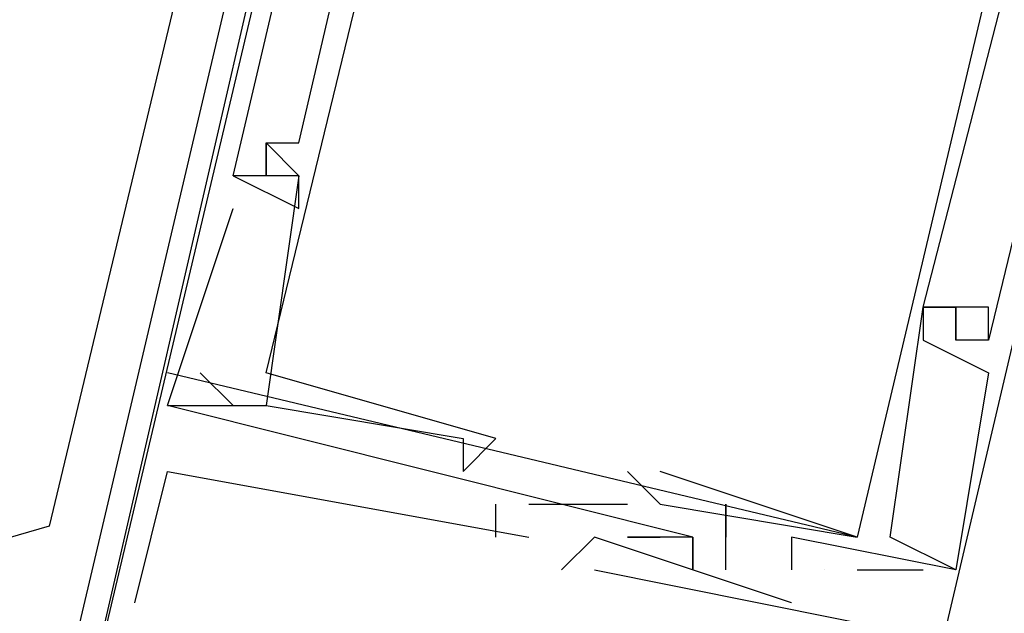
# Model space of a CAD drawing. Header units: feet. Extents: x -79 to 198, y -22 to 181.
# Tile 55 of 92: x 108.02 to 108.42, y 95.253 to 95.494. Entities that reach past the tile are written whole.
import ezdxf

# ---------------------------------------------------------------- set-up
doc = ezdxf.new("R2010")
doc.units = ezdxf.units.FT
for name, color, linetype in [('A-AREA-UNIDAD', 30, 'CONTINUOUS'), ('A-LINEA', 7, 'CONTINUOUS'), ('A-MURO-CONCRETO', 8, 'CONTINUOUS')]:
    doc.layers.add(name, color=color, linetype=linetype)

msp = doc.modelspace()

# ---------------------------------------------------------------- linework, layer by layer
at = {"layer": 'A-AREA-UNIDAD'}
msp.add_lwpolyline([(112.128, 111.1644), (109.84, 101.5644), (109.36, 101.5644), (109.44, 101.1733), (108.032, 95.2889), (107.6, 95.1644), (105.12, 95.8933), (106.56, 101.9378), (104.512, 101.5644), (104.4, 101.2978), (103.712, 101.2089), (101.312, 100.3733), (101.28, 100.2133), (100.448, 100.1778), (99.872, 97.8133), (101.6, 97.3333), (101.6, 96.2489), (100.928, 93.4578), (103.648, 92.7644), (104.8, 92.8178), (106.64, 92.3733), (107.2, 92.0533), (107.2, 91.0933), (101.84, 68.5689)], dxfattribs=at)
at = {"layer": 'A-LINEA'}
for p, q in [((108.12, 95.4444), (108.12, 95.4444)), ((108.12, 95.4444), (108.12, 95.4444)), ((108.12, 95.4444), (108.12, 95.4444)), ((108.12, 95.4444), (108.12, 95.4444)), ((108.12, 95.4444), (108.12, 95.4444)), ((108.12, 95.4444), (108.12, 95.4444)), ((108.12, 95.4444), (108.12, 95.4444)), ((108.12, 95.4444), (108.12, 95.4444)), ((108.12, 95.4444), (108.12, 95.4444)), ((108.12, 95.4444), (108.12, 95.4444)), ((108.12, 95.4444), (108.12, 95.4444)), ((108.12, 95.4444), (108.12, 95.4444)), ((108.1333, 95.4444), (108.1333, 95.4444)), ((108.1333, 95.4444), (108.1333, 95.4444)), ((108.1333, 95.4444), (108.1333, 95.4444)), ((108.1333, 95.4444), (108.1333, 95.4444)), ((108.1333, 95.4444), (108.1333, 95.4444)), ((108.1333, 95.4444), (108.1333, 95.4444)), ((108.1067, 95.4311), (108.1067, 95.4311)), ((108.1067, 95.4311), (108.1067, 95.4311)), ((108.1067, 95.4311), (108.1067, 95.4311)), ((108.1067, 95.4311), (108.1067, 95.4311)), ((108.1067, 95.4311), (108.1067, 95.4311)), ((108.1067, 95.4311), (108.1067, 95.4311)), ((108.1067, 95.4311), (108.1067, 95.4311)), ((108.1067, 95.4311), (108.1067, 95.4311)), ((108.1067, 95.4311), (108.1067, 95.4311)), ((108.1067, 95.4311), (108.1067, 95.4311)), ((108.1067, 95.4311), (108.1067, 95.4311)), ((108.1067, 95.4311), (108.1067, 95.4311)), ((108.12, 95.4311), (108.12, 95.4311)), ((108.12, 95.4311), (108.12, 95.4311)), ((108.12, 95.4311), (108.12, 95.4311)), ((108.12, 95.4311), (108.12, 95.4311)), ((108.12, 95.4311), (108.12, 95.4311)), ((108.12, 95.4311), (108.12, 95.4311)), ((108.12, 95.4311), (108.12, 95.4311)), ((108.12, 95.4311), (108.12, 95.4311)), ((108.12, 95.4311), (108.12, 95.4311)), ((108.12, 95.4311), (108.12, 95.4311)), ((108.12, 95.4311), (108.12, 95.4311)), ((108.12, 95.4311), (108.12, 95.4311)), ((108.12, 95.4311), (108.12, 95.4311)), ((108.12, 95.4311), (108.12, 95.4311)), ((108.12, 95.4311), (108.12, 95.4311)), ((108.12, 95.4311), (108.12, 95.4311)), ((108.12, 95.4311), (108.12, 95.4311)), ((108.12, 95.4311), (108.12, 95.4311)), ((108.1333, 95.4311), (108.1333, 95.4311)), ((108.1333, 95.4311), (108.1333, 95.4311)), ((108.1333, 95.4311), (108.1333, 95.4311)), ((108.1333, 95.4311), (108.1333, 95.4311)), ((108.1333, 95.4311), (108.1333, 95.4311)), ((108.1333, 95.4311), (108.1333, 95.4311)), ((108.1333, 95.4311), (108.1333, 95.4311)), ((108.1333, 95.4311), (108.1333, 95.4311)), ((108.1333, 95.4311), (108.1333, 95.4311)), ((108.1333, 95.4311), (108.1333, 95.4311)), ((108.1333, 95.4311), (108.1333, 95.4311)), ((108.1333, 95.4311), (108.1333, 95.4311)), ((108.1067, 95.4178), (108.1067, 95.4178)), ((108.1067, 95.4178), (108.1067, 95.4178)), ((108.1067, 95.4178), (108.1067, 95.4178)), ((108.1067, 95.4178), (108.1067, 95.4178)), ((108.1067, 95.4178), (108.1067, 95.4178)), ((108.1067, 95.4178), (108.1067, 95.4178)), ((108.1333, 95.4178), (108.1333, 95.4178)), ((108.1333, 95.4178), (108.1333, 95.4178)), ((108.1333, 95.4178), (108.1333, 95.4178)), ((108.1333, 95.4178), (108.1333, 95.4178)), ((108.1333, 95.4178), (108.1333, 95.4178)), ((108.1333, 95.4178), (108.1333, 95.4178)), ((108.3867, 95.3778), (108.3867, 95.3778)), ((108.3867, 95.3778), (108.3867, 95.3778)), ((108.3867, 95.3778), (108.3867, 95.3778)), ((108.3867, 95.3778), (108.3867, 95.3778)), ((108.3867, 95.3778), (108.3867, 95.3778)), ((108.3867, 95.3778), (108.3867, 95.3778)), ((108.3867, 95.3778), (108.3867, 95.3778)), ((108.3867, 95.3778), (108.3867, 95.3778)), ((108.3867, 95.3778), (108.3867, 95.3778)), ((108.3867, 95.3778), (108.3867, 95.3778)), ((108.3867, 95.3778), (108.3867, 95.3778)), ((108.3867, 95.3778), (108.3867, 95.3778)), ((108.3867, 95.3778), (108.3867, 95.3778)), ((108.3867, 95.3778), (108.3867, 95.3778)), ((108.3867, 95.3778), (108.3867, 95.3778)), ((108.3867, 95.3778), (108.3867, 95.3778)), ((108.3867, 95.3778), (108.3867, 95.3778)), ((108.3867, 95.3778), (108.3867, 95.3778)), ((108.4, 95.3778), (108.4, 95.3778)), ((108.4, 95.3778), (108.4, 95.3778)), ((108.4, 95.3778), (108.4, 95.3778)), ((108.4, 95.3778), (108.4, 95.3778)), ((108.4, 95.3778), (108.4, 95.3778)), ((108.4, 95.3778), (108.4, 95.3778)), ((108.4, 95.3778), (108.4, 95.3778)), ((108.4, 95.3778), (108.4, 95.3778)), ((108.4, 95.3778), (108.4, 95.3778)), ((108.4, 95.3778), (108.4, 95.3778)), ((108.4, 95.3778), (108.4, 95.3778)), ((108.4, 95.3778), (108.4, 95.3778)), ((108.4133, 95.3778), (108.4133, 95.3778)), ((108.4133, 95.3778), (108.4133, 95.3778)), ((108.4133, 95.3778), (108.4133, 95.3778)), ((108.4133, 95.3778), (108.4133, 95.3778)), ((108.4133, 95.3778), (108.4133, 95.3778)), ((108.4133, 95.3778), (108.4133, 95.3778)), ((108.3867, 95.3644), (108.3867, 95.3644)), ((108.3867, 95.3644), (108.3867, 95.3644)), ((108.3867, 95.3644), (108.3867, 95.3644)), ((108.3867, 95.3644), (108.3867, 95.3644)), ((108.3867, 95.3644), (108.3867, 95.3644)), ((108.3867, 95.3644), (108.3867, 95.3644)), ((108.4, 95.3644), (108.4, 95.3644)), ((108.4, 95.3644), (108.4, 95.3644)), ((108.4, 95.3644), (108.4, 95.3644)), ((108.4, 95.3644), (108.4, 95.3644)), ((108.4, 95.3644), (108.4, 95.3644)), ((108.4, 95.3644), (108.4, 95.3644)), ((108.4, 95.3644), (108.4, 95.3644)), ((108.4, 95.3644), (108.4, 95.3644)), ((108.4, 95.3644), (108.4, 95.3644)), ((108.4, 95.3644), (108.4, 95.3644)), ((108.4, 95.3644), (108.4, 95.3644)), ((108.4, 95.3644), (108.4, 95.3644)), ((108.4133, 95.3644), (108.4133, 95.3644)), ((108.4133, 95.3644), (108.4133, 95.3644)), ((108.4133, 95.3644), (108.4133, 95.3644)), ((108.4133, 95.3644), (108.4133, 95.3644)), ((108.4133, 95.3644), (108.4133, 95.3644)), ((108.4133, 95.3644), (108.4133, 95.3644)), ((108.4133, 95.3644), (108.4133, 95.3644)), ((108.4133, 95.3644), (108.4133, 95.3644)), ((108.4133, 95.3644), (108.4133, 95.3644)), ((108.4133, 95.3644), (108.4133, 95.3644)), ((108.4133, 95.3644), (108.4133, 95.3644)), ((108.4133, 95.3644), (108.4133, 95.3644)), ((108.36, 95.2844), (108.08, 95.3511)), ((108.36, 95.2844), (108.08, 95.3511)), ((108.36, 95.2844), (108.08, 95.3511)), ((108.36, 95.2844), (108.08, 95.3511)), ((108.36, 95.2844), (108.08, 95.3511)), ((108.36, 95.2844), (108.08, 95.3511)), ((108.0933, 95.3511), (108.1067, 95.3378)), ((108.0933, 95.3511), (108.0933, 95.3511)), ((108.0933, 95.3511), (108.1067, 95.3378)), ((108.0933, 95.3511), (108.0933, 95.3511)), ((108.0933, 95.3511), (108.1067, 95.3378)), ((108.0933, 95.3511), (108.0933, 95.3511)), ((108.0933, 95.3511), (108.1067, 95.3378)), ((108.0933, 95.3511), (108.0933, 95.3511)), ((108.0933, 95.3511), (108.1067, 95.3378)), ((108.0933, 95.3511), (108.0933, 95.3511)), ((108.0933, 95.3511), (108.1067, 95.3378)), ((108.0933, 95.3511), (108.0933, 95.3511)), ((108.12, 95.3511), (108.12, 95.3511)), ((108.12, 95.3511), (108.12, 95.3511)), ((108.12, 95.3511), (108.12, 95.3511)), ((108.12, 95.3511), (108.12, 95.3511)), ((108.12, 95.3511), (108.12, 95.3511)), ((108.12, 95.3511), (108.12, 95.3511)), ((108.4133, 95.3511), (108.4133, 95.3511)), ((108.4133, 95.3511), (108.4133, 95.3511)), ((108.4133, 95.3511), (108.4133, 95.3511)), ((108.4133, 95.3511), (108.4133, 95.3511)), ((108.4133, 95.3511), (108.4133, 95.3511)), ((108.4133, 95.3511), (108.4133, 95.3511)), ((108.08, 95.3378), (108.08, 95.3378)), ((108.08, 95.3378), (108.08, 95.3378)), ((108.08, 95.3378), (108.08, 95.3378)), ((108.08, 95.3378), (108.08, 95.3378)), ((108.08, 95.3378), (108.08, 95.3378)), ((108.08, 95.3378), (108.08, 95.3378)), ((108.08, 95.3378), (108.08, 95.3378)), ((108.08, 95.3378), (108.08, 95.3378)), ((108.08, 95.3378), (108.08, 95.3378)), ((108.08, 95.3378), (108.08, 95.3378)), ((108.08, 95.3378), (108.08, 95.3378)), ((108.08, 95.3378), (108.08, 95.3378)), ((108.0933, 95.3378), (108.0933, 95.3378)), ((108.0933, 95.3378), (108.0933, 95.3378)), ((108.0933, 95.3378), (108.0933, 95.3378)), ((108.0933, 95.3378), (108.0933, 95.3378)), ((108.0933, 95.3378), (108.0933, 95.3378)), ((108.0933, 95.3378), (108.0933, 95.3378)), ((108.1067, 95.3378), (108.1067, 95.3378)), ((108.1067, 95.3378), (108.1067, 95.3378)), ((108.1067, 95.3378), (108.1067, 95.3378)), ((108.1067, 95.3378), (108.1067, 95.3378)), ((108.1067, 95.3378), (108.1067, 95.3378)), ((108.1067, 95.3378), (108.1067, 95.3378)), ((108.12, 95.3378), (108.12, 95.3378)), ((108.12, 95.3378), (108.12, 95.3378)), ((108.12, 95.3378), (108.12, 95.3378)), ((108.12, 95.3378), (108.12, 95.3378)), ((108.12, 95.3378), (108.12, 95.3378)), ((108.12, 95.3378), (108.12, 95.3378)), ((108.12, 95.3378), (108.12, 95.3378)), ((108.12, 95.3378), (108.12, 95.3378)), ((108.12, 95.3378), (108.12, 95.3378)), ((108.12, 95.3378), (108.12, 95.3378)), ((108.12, 95.3378), (108.12, 95.3378)), ((108.12, 95.3378), (108.12, 95.3378)), ((108.2, 95.3244), (108.2, 95.3244)), ((108.2, 95.3244), (108.2, 95.3244)), ((108.2, 95.3244), (108.2, 95.3244)), ((108.2, 95.3244), (108.2, 95.3244)), ((108.2, 95.3244), (108.2, 95.3244)), ((108.2, 95.3244), (108.2, 95.3244)), ((108.2133, 95.3244), (108.2133, 95.3244)), ((108.2133, 95.3244), (108.2133, 95.3244)), ((108.2133, 95.3244), (108.2133, 95.3244)), ((108.2133, 95.3244), (108.2133, 95.3244)), ((108.2133, 95.3244), (108.2133, 95.3244)), ((108.2133, 95.3244), (108.2133, 95.3244)), ((108.08, 95.3111), (108.08, 95.3111)), ((108.08, 95.3111), (108.08, 95.3111)), ((108.08, 95.3111), (108.08, 95.3111)), ((108.08, 95.3111), (108.08, 95.3111)), ((108.08, 95.3111), (108.08, 95.3111)), ((108.08, 95.3111), (108.08, 95.3111)), ((108.2, 95.3111), (108.2, 95.3111)), ((108.2, 95.3111), (108.2, 95.3111)), ((108.2, 95.3111), (108.2, 95.3111)), ((108.2, 95.3111), (108.2, 95.3111)), ((108.2, 95.3111), (108.2, 95.3111)), ((108.2, 95.3111), (108.2, 95.3111)), ((108.2667, 95.3111), (108.2667, 95.3111)), ((108.2667, 95.3111), (108.2667, 95.3111)), ((108.2667, 95.3111), (108.2667, 95.3111)), ((108.2667, 95.3111), (108.2667, 95.3111)), ((108.2667, 95.3111), (108.2667, 95.3111)), ((108.2667, 95.3111), (108.2667, 95.3111)), ((108.28, 95.3111), (108.28, 95.3111)), ((108.28, 95.3111), (108.28, 95.3111)), ((108.28, 95.3111), (108.28, 95.3111)), ((108.28, 95.3111), (108.28, 95.3111)), ((108.28, 95.3111), (108.28, 95.3111)), ((108.28, 95.3111), (108.28, 95.3111)), ((108.2133, 95.2844), (108.2133, 95.2978)), ((108.2133, 95.2978), (108.2133, 95.2978)), ((108.2133, 95.2844), (108.2133, 95.2978)), ((108.2133, 95.2978), (108.2133, 95.2978)), ((108.2133, 95.2844), (108.2133, 95.2978)), ((108.2133, 95.2978), (108.2133, 95.2978)), ((108.2133, 95.2844), (108.2133, 95.2978)), ((108.2133, 95.2978), (108.2133, 95.2978)), ((108.2133, 95.2844), (108.2133, 95.2978)), ((108.2133, 95.2978), (108.2133, 95.2978)), ((108.2133, 95.2844), (108.2133, 95.2978)), ((108.2133, 95.2978), (108.2133, 95.2978)), ((108.2267, 95.2978), (108.2667, 95.2978)), ((108.2267, 95.2978), (108.2267, 95.2978)), ((108.2267, 95.2978), (108.2667, 95.2978)), ((108.2267, 95.2978), (108.2267, 95.2978)), ((108.2267, 95.2978), (108.2667, 95.2978)), ((108.2267, 95.2978), (108.2267, 95.2978)), ((108.2267, 95.2978), (108.2667, 95.2978)), ((108.2267, 95.2978), (108.2267, 95.2978)), ((108.2267, 95.2978), (108.2667, 95.2978)), ((108.2267, 95.2978), (108.2267, 95.2978)), ((108.2267, 95.2978), (108.2667, 95.2978)), ((108.2267, 95.2978), (108.2267, 95.2978)), ((108.2667, 95.2978), (108.2667, 95.2978)), ((108.2667, 95.2978), (108.2667, 95.2978)), ((108.2667, 95.2978), (108.2667, 95.2978)), ((108.2667, 95.2978), (108.2667, 95.2978)), ((108.2667, 95.2978), (108.2667, 95.2978)), ((108.2667, 95.2978), (108.2667, 95.2978)), ((108.28, 95.2978), (108.28, 95.2978)), ((108.28, 95.2978), (108.28, 95.2978)), ((108.28, 95.2978), (108.28, 95.2978)), ((108.28, 95.2978), (108.28, 95.2978)), ((108.28, 95.2978), (108.28, 95.2978)), ((108.28, 95.2978), (108.28, 95.2978)), ((108.3067, 95.2978), (108.3067, 95.2978)), ((108.3067, 95.2978), (108.3067, 95.2978)), ((108.3067, 95.2978), (108.3067, 95.2978)), ((108.3067, 95.2978), (108.3067, 95.2978)), ((108.3067, 95.2978), (108.3067, 95.2978)), ((108.3067, 95.2978), (108.3067, 95.2978)), ((108.2133, 95.2844), (108.2133, 95.2844)), ((108.2133, 95.2844), (108.2133, 95.2844)), ((108.2133, 95.2844), (108.2133, 95.2844)), ((108.2133, 95.2844), (108.2133, 95.2844)), ((108.2133, 95.2844), (108.2133, 95.2844)), ((108.2133, 95.2844), (108.2133, 95.2844)), ((108.2267, 95.2844), (108.2267, 95.2844)), ((108.2267, 95.2844), (108.2267, 95.2844)), ((108.2267, 95.2844), (108.2267, 95.2844)), ((108.2267, 95.2844), (108.2267, 95.2844)), ((108.2267, 95.2844), (108.2267, 95.2844)), ((108.2267, 95.2844), (108.2267, 95.2844)), ((108.2533, 95.2844), (108.2533, 95.2844)), ((108.2533, 95.2844), (108.2533, 95.2844)), ((108.2533, 95.2844), (108.2533, 95.2844)), ((108.2533, 95.2844), (108.2533, 95.2844)), ((108.2533, 95.2844), (108.2533, 95.2844)), ((108.2533, 95.2844), (108.2533, 95.2844)), ((108.2667, 95.2844), (108.2667, 95.2844)), ((108.2667, 95.2844), (108.2667, 95.2844)), ((108.2667, 95.2844), (108.2667, 95.2844)), ((108.2667, 95.2844), (108.2667, 95.2844)), ((108.2667, 95.2844), (108.2667, 95.2844)), ((108.2667, 95.2844), (108.2667, 95.2844)), ((108.2667, 95.2844), (108.2667, 95.2844)), ((108.2667, 95.2844), (108.2667, 95.2844)), ((108.2667, 95.2844), (108.2667, 95.2844)), ((108.2667, 95.2844), (108.2667, 95.2844)), ((108.2667, 95.2844), (108.2667, 95.2844)), ((108.2667, 95.2844), (108.2667, 95.2844)), ((108.28, 95.2844), (108.28, 95.2844)), ((108.28, 95.2844), (108.28, 95.2844)), ((108.28, 95.2844), (108.28, 95.2844)), ((108.28, 95.2844), (108.28, 95.2844)), ((108.28, 95.2844), (108.28, 95.2844)), ((108.28, 95.2844), (108.28, 95.2844)), ((108.2933, 95.2844), (108.2933, 95.2844)), ((108.2933, 95.2844), (108.2933, 95.2844)), ((108.2933, 95.2844), (108.2933, 95.2844)), ((108.2933, 95.2844), (108.2933, 95.2844)), ((108.2933, 95.2844), (108.2933, 95.2844)), ((108.2933, 95.2844), (108.2933, 95.2844)), ((108.2933, 95.2844), (108.2933, 95.2844)), ((108.2933, 95.2844), (108.2933, 95.2844)), ((108.2933, 95.2844), (108.2933, 95.2844)), ((108.2933, 95.2844), (108.2933, 95.2844)), ((108.2933, 95.2844), (108.2933, 95.2844)), ((108.2933, 95.2844), (108.2933, 95.2844)), ((108.2933, 95.2844), (108.2933, 95.2844)), ((108.2933, 95.2844), (108.2933, 95.2844)), ((108.2933, 95.2844), (108.2933, 95.2844)), ((108.2933, 95.2844), (108.2933, 95.2844)), ((108.2933, 95.2844), (108.2933, 95.2844)), ((108.2933, 95.2844), (108.2933, 95.2844)), ((108.2933, 95.2844), (108.2933, 95.2844)), ((108.2933, 95.2844), (108.2933, 95.2844)), ((108.2933, 95.2844), (108.2933, 95.2844)), ((108.2933, 95.2844), (108.2933, 95.2844)), ((108.2933, 95.2844), (108.2933, 95.2844)), ((108.2933, 95.2844), (108.2933, 95.2844)), ((108.3067, 95.2844), (108.3067, 95.2844)), ((108.3067, 95.2844), (108.3067, 95.2844)), ((108.3067, 95.2844), (108.3067, 95.2844)), ((108.3067, 95.2844), (108.3067, 95.2844)), ((108.3067, 95.2844), (108.3067, 95.2844)), ((108.3067, 95.2844), (108.3067, 95.2844)), ((108.3333, 95.2844), (108.3333, 95.2844)), ((108.3333, 95.2844), (108.3333, 95.2844)), ((108.3333, 95.2844), (108.3333, 95.2844)), ((108.3333, 95.2844), (108.3333, 95.2844)), ((108.3333, 95.2844), (108.3333, 95.2844)), ((108.3333, 95.2844), (108.3333, 95.2844)), ((108.36, 95.2844), (108.36, 95.2844)), ((108.36, 95.2844), (108.36, 95.2844)), ((108.36, 95.2844), (108.36, 95.2844)), ((108.36, 95.2844), (108.36, 95.2844)), ((108.36, 95.2844), (108.36, 95.2844)), ((108.36, 95.2844), (108.36, 95.2844)), ((108.36, 95.2844), (108.36, 95.2844)), ((108.36, 95.2844), (108.36, 95.2844)), ((108.36, 95.2844), (108.36, 95.2844)), ((108.36, 95.2844), (108.36, 95.2844)), ((108.36, 95.2844), (108.36, 95.2844)), ((108.36, 95.2844), (108.36, 95.2844)), ((108.3733, 95.2844), (108.3733, 95.2844)), ((108.3733, 95.2844), (108.3733, 95.2844)), ((108.3733, 95.2844), (108.3733, 95.2844)), ((108.3733, 95.2844), (108.3733, 95.2844)), ((108.3733, 95.2844), (108.3733, 95.2844)), ((108.3733, 95.2844), (108.3733, 95.2844)), ((108.24, 95.2711), (108.24, 95.2711)), ((108.24, 95.2711), (108.24, 95.2711)), ((108.24, 95.2711), (108.24, 95.2711)), ((108.24, 95.2711), (108.24, 95.2711)), ((108.24, 95.2711), (108.24, 95.2711)), ((108.24, 95.2711), (108.24, 95.2711)), ((108.2533, 95.2711), (108.2533, 95.2711)), ((108.2533, 95.2711), (108.2533, 95.2711)), ((108.2533, 95.2711), (108.2533, 95.2711)), ((108.2533, 95.2711), (108.2533, 95.2711)), ((108.2533, 95.2711), (108.2533, 95.2711)), ((108.2533, 95.2711), (108.2533, 95.2711)), ((108.2933, 95.2711), (108.2933, 95.2711)), ((108.2933, 95.2711), (108.2933, 95.2711)), ((108.2933, 95.2711), (108.2933, 95.2711)), ((108.2933, 95.2711), (108.2933, 95.2711)), ((108.2933, 95.2711), (108.2933, 95.2711)), ((108.2933, 95.2711), (108.2933, 95.2711)), ((108.2933, 95.2711), (108.2933, 95.2711)), ((108.2933, 95.2711), (108.2933, 95.2711)), ((108.2933, 95.2711), (108.2933, 95.2711)), ((108.2933, 95.2711), (108.2933, 95.2711)), ((108.2933, 95.2711), (108.2933, 95.2711)), ((108.2933, 95.2711), (108.2933, 95.2711)), ((108.2933, 95.2711), (108.2933, 95.2711)), ((108.2933, 95.2711), (108.2933, 95.2711)), ((108.2933, 95.2711), (108.2933, 95.2711)), ((108.2933, 95.2711), (108.2933, 95.2711)), ((108.2933, 95.2711), (108.2933, 95.2711)), ((108.2933, 95.2711), (108.2933, 95.2711)), ((108.3067, 95.2711), (108.3067, 95.2711)), ((108.3067, 95.2711), (108.3067, 95.2711)), ((108.3067, 95.2711), (108.3067, 95.2711)), ((108.3067, 95.2711), (108.3067, 95.2711)), ((108.3067, 95.2711), (108.3067, 95.2711)), ((108.3067, 95.2711), (108.3067, 95.2711)), ((108.3333, 95.2711), (108.3333, 95.2711)), ((108.3333, 95.2711), (108.3333, 95.2711)), ((108.3333, 95.2711), (108.3333, 95.2711)), ((108.3333, 95.2711), (108.3333, 95.2711)), ((108.3333, 95.2711), (108.3333, 95.2711)), ((108.3333, 95.2711), (108.3333, 95.2711)), ((108.3333, 95.2711), (108.3333, 95.2711)), ((108.3333, 95.2711), (108.3333, 95.2711)), ((108.3333, 95.2711), (108.3333, 95.2711)), ((108.3333, 95.2711), (108.3333, 95.2711)), ((108.3333, 95.2711), (108.3333, 95.2711)), ((108.3333, 95.2711), (108.3333, 95.2711)), ((108.3333, 95.2711), (108.3333, 95.2711)), ((108.3333, 95.2711), (108.3333, 95.2711)), ((108.3333, 95.2711), (108.3333, 95.2711)), ((108.3333, 95.2711), (108.3333, 95.2711)), ((108.3333, 95.2711), (108.3333, 95.2711)), ((108.3333, 95.2711), (108.3333, 95.2711)), ((108.3467, 95.2711), (108.3467, 95.2711)), ((108.3467, 95.2711), (108.3467, 95.2711)), ((108.3467, 95.2711), (108.3467, 95.2711)), ((108.3467, 95.2711), (108.3467, 95.2711)), ((108.3467, 95.2711), (108.3467, 95.2711)), ((108.3467, 95.2711), (108.3467, 95.2711)), ((108.3467, 95.2711), (108.3467, 95.2711)), ((108.3467, 95.2711), (108.3467, 95.2711)), ((108.3467, 95.2711), (108.3467, 95.2711)), ((108.3467, 95.2711), (108.3467, 95.2711)), ((108.3467, 95.2711), (108.3467, 95.2711)), ((108.3467, 95.2711), (108.3467, 95.2711)), ((108.36, 95.2711), (108.3867, 95.2711)), ((108.36, 95.2711), (108.36, 95.2711)), ((108.36, 95.2711), (108.3867, 95.2711)), ((108.36, 95.2711), (108.36, 95.2711)), ((108.36, 95.2711), (108.3867, 95.2711)), ((108.36, 95.2711), (108.36, 95.2711)), ((108.36, 95.2711), (108.3867, 95.2711)), ((108.36, 95.2711), (108.36, 95.2711)), ((108.36, 95.2711), (108.3867, 95.2711)), ((108.36, 95.2711), (108.36, 95.2711)), ((108.36, 95.2711), (108.3867, 95.2711)), ((108.36, 95.2711), (108.36, 95.2711)), ((108.3867, 95.2711), (108.3867, 95.2711)), ((108.3867, 95.2711), (108.3867, 95.2711)), ((108.3867, 95.2711), (108.3867, 95.2711)), ((108.3867, 95.2711), (108.3867, 95.2711)), ((108.3867, 95.2711), (108.3867, 95.2711)), ((108.3867, 95.2711), (108.3867, 95.2711)), ((108.4, 95.2711), (108.4, 95.2711)), ((108.4, 95.2711), (108.4, 95.2711)), ((108.4, 95.2711), (108.4, 95.2711)), ((108.4, 95.2711), (108.4, 95.2711)), ((108.4, 95.2711), (108.4, 95.2711)), ((108.4, 95.2711), (108.4, 95.2711)), ((108.4, 95.2711), (108.4, 95.2711)), ((108.4, 95.2711), (108.4, 95.2711)), ((108.4, 95.2711), (108.4, 95.2711)), ((108.4, 95.2711), (108.4, 95.2711)), ((108.4, 95.2711), (108.4, 95.2711)), ((108.4, 95.2711), (108.4, 95.2711)), ((108.4, 95.2711), (108.4, 95.2711)), ((108.4, 95.2711), (108.4, 95.2711)), ((108.4, 95.2711), (108.4, 95.2711)), ((108.4, 95.2711), (108.4, 95.2711)), ((108.4, 95.2711), (108.4, 95.2711)), ((108.4, 95.2711), (108.4, 95.2711)), ((108.0667, 95.2578), (108.0667, 95.2578)), ((108.0667, 95.2578), (108.0667, 95.2578)), ((108.0667, 95.2578), (108.0667, 95.2578)), ((108.0667, 95.2578), (108.0667, 95.2578)), ((108.0667, 95.2578), (108.0667, 95.2578)), ((108.0667, 95.2578), (108.0667, 95.2578)), ((108.3333, 95.2578), (108.3333, 95.2578)), ((108.3333, 95.2578), (108.3333, 95.2578)), ((108.3333, 95.2578), (108.3333, 95.2578)), ((108.3333, 95.2578), (108.3333, 95.2578)), ((108.3333, 95.2578), (108.3333, 95.2578)), ((108.3333, 95.2578), (108.3333, 95.2578))]:
    msp.add_line(p, q, dxfattribs=at)
for points in [[(108.0133, 95.0711), (109.5467, 101.5511), (106.6267, 102.2444), (105.0933, 95.7644), (108.0133, 95.0711)], [(108.4267, 95.8044), (108.4267, 95.8311), (108.36, 95.8444), (108.36, 95.8711), (108.2, 95.9111), (108.04, 95.2311), (108.0533, 95.2311), (108.0533, 95.2444)], [(108.4267, 95.8044), (108.4267, 95.8311), (108.36, 95.8444), (108.36, 95.8711), (108.2, 95.9111), (108.04, 95.2311), (108.0533, 95.2311), (108.0533, 95.2444)], [(108.4267, 95.8044), (108.4267, 95.8311), (108.36, 95.8444), (108.36, 95.8711), (108.2, 95.9111), (108.04, 95.2311), (108.0533, 95.2311), (108.0533, 95.2444)], [(108.4267, 95.8044), (108.4267, 95.8311), (108.36, 95.8444), (108.36, 95.8711), (108.2, 95.9111), (108.04, 95.2311), (108.0533, 95.2311), (108.0533, 95.2444)], [(108.4267, 95.8044), (108.4267, 95.8311), (108.36, 95.8444), (108.36, 95.8711), (108.2, 95.9111), (108.04, 95.2311), (108.0533, 95.2311), (108.0533, 95.2444)], [(108.4267, 95.8044), (108.4267, 95.8311), (108.36, 95.8444), (108.36, 95.8711), (108.2, 95.9111), (108.04, 95.2311), (108.0533, 95.2311), (108.0533, 95.2444)], [(108.1067, 95.4311), (108.1333, 95.4178), (108.1333, 95.4311), (108.12, 95.4311), (108.1067, 95.4311), (108.2133, 95.8844), (108.2267, 95.8844)], [(108.1067, 95.4311), (108.1333, 95.4178), (108.1333, 95.4311), (108.12, 95.4311), (108.1067, 95.4311), (108.2133, 95.8844), (108.2267, 95.8844)], [(108.1067, 95.4311), (108.1333, 95.4178), (108.1333, 95.4311), (108.12, 95.4311), (108.1067, 95.4311), (108.2133, 95.8844), (108.2267, 95.8844)], [(108.1067, 95.4311), (108.1333, 95.4178), (108.1333, 95.4311), (108.12, 95.4311), (108.1067, 95.4311), (108.2133, 95.8844), (108.2267, 95.8844)], [(108.1067, 95.4311), (108.1333, 95.4178), (108.1333, 95.4311), (108.12, 95.4311), (108.1067, 95.4311), (108.2133, 95.8844), (108.2267, 95.8844)], [(108.1067, 95.4311), (108.1333, 95.4178), (108.1333, 95.4311), (108.12, 95.4311), (108.1067, 95.4311), (108.2133, 95.8844), (108.2267, 95.8844)], [(108.12, 95.4444), (108.12, 95.4311), (108.12, 95.4444), (108.1333, 95.4444), (108.2267, 95.8444), (108.2133, 95.8444), (108.2267, 95.8711), (108.2133, 95.8711)], [(108.12, 95.4444), (108.12, 95.4311), (108.12, 95.4444), (108.1333, 95.4444), (108.2267, 95.8444), (108.2133, 95.8444), (108.2267, 95.8711), (108.2133, 95.8711)], [(108.12, 95.4444), (108.12, 95.4311), (108.12, 95.4444), (108.1333, 95.4444), (108.2267, 95.8444), (108.2133, 95.8444), (108.2267, 95.8711), (108.2133, 95.8711)], [(108.12, 95.4444), (108.12, 95.4311), (108.12, 95.4444), (108.1333, 95.4444), (108.2267, 95.8444), (108.2133, 95.8444), (108.2267, 95.8711), (108.2133, 95.8711)], [(108.12, 95.4444), (108.12, 95.4311), (108.12, 95.4444), (108.1333, 95.4444), (108.2267, 95.8444), (108.2133, 95.8444), (108.2267, 95.8711), (108.2133, 95.8711)], [(108.12, 95.4444), (108.12, 95.4311), (108.12, 95.4444), (108.1333, 95.4444), (108.2267, 95.8444), (108.2133, 95.8444), (108.2267, 95.8711), (108.2133, 95.8711)], [(108.3733, 95.1644), (108.3733, 95.1511), (108.5333, 95.8311), (108.3867, 95.8711)], [(108.3733, 95.1644), (108.3733, 95.1511), (108.5333, 95.8311), (108.3867, 95.8711)], [(108.3733, 95.1644), (108.3733, 95.1511), (108.5333, 95.8311), (108.3867, 95.8711)], [(108.3733, 95.1644), (108.3733, 95.1511), (108.5333, 95.8311), (108.3867, 95.8711)], [(108.3733, 95.1644), (108.3733, 95.1511), (108.5333, 95.8311), (108.3867, 95.8711)], [(108.3733, 95.1644), (108.3733, 95.1511), (108.5333, 95.8311), (108.3867, 95.8711)], [(108.08, 95.3378), (108.12, 95.3378), (108.2, 95.3244), (108.2, 95.3111), (108.2133, 95.3244), (108.2133, 95.3244), (108.12, 95.3511), (108.24, 95.8444), (108.3333, 95.8178)], [(108.08, 95.3378), (108.12, 95.3378), (108.2, 95.3244), (108.2, 95.3111), (108.2133, 95.3244), (108.2133, 95.3244), (108.12, 95.3511), (108.24, 95.8444), (108.3333, 95.8178)], [(108.08, 95.3378), (108.12, 95.3378), (108.2, 95.3244), (108.2, 95.3111), (108.2133, 95.3244), (108.2133, 95.3244), (108.12, 95.3511), (108.24, 95.8444), (108.3333, 95.8178)], [(108.08, 95.3378), (108.12, 95.3378), (108.2, 95.3244), (108.2, 95.3111), (108.2133, 95.3244), (108.2133, 95.3244), (108.12, 95.3511), (108.24, 95.8444), (108.3333, 95.8178)], [(108.08, 95.3378), (108.12, 95.3378), (108.2, 95.3244), (108.2, 95.3111), (108.2133, 95.3244), (108.2133, 95.3244), (108.12, 95.3511), (108.24, 95.8444), (108.3333, 95.8178)], [(108.08, 95.3378), (108.12, 95.3378), (108.2, 95.3244), (108.2, 95.3111), (108.2133, 95.3244), (108.2133, 95.3244), (108.12, 95.3511), (108.24, 95.8444), (108.3333, 95.8178)], [(108.3867, 95.8044), (108.48, 95.7911), (108.36, 95.2844), (108.28, 95.3111), (108.28, 95.3111)], [(108.3867, 95.8044), (108.48, 95.7911), (108.36, 95.2844), (108.28, 95.3111), (108.28, 95.3111)], [(108.3867, 95.8044), (108.48, 95.7911), (108.36, 95.2844), (108.28, 95.3111), (108.28, 95.3111)], [(108.3867, 95.8044), (108.48, 95.7911), (108.36, 95.2844), (108.28, 95.3111), (108.28, 95.3111)], [(108.3867, 95.8044), (108.48, 95.7911), (108.36, 95.2844), (108.28, 95.3111), (108.28, 95.3111)], [(108.3867, 95.8044), (108.48, 95.7911), (108.36, 95.2844), (108.28, 95.3111), (108.28, 95.3111)], [(108.52, 95.8044), (108.4133, 95.3644), (108.4, 95.3644), (108.4, 95.3778)], [(108.52, 95.8044), (108.4133, 95.3644), (108.4, 95.3644), (108.4, 95.3778)], [(108.52, 95.8044), (108.4133, 95.3644), (108.4, 95.3644), (108.4, 95.3778)], [(108.52, 95.8044), (108.4133, 95.3644), (108.4, 95.3644), (108.4, 95.3778)], [(108.52, 95.8044), (108.4133, 95.3644), (108.4, 95.3644), (108.4, 95.3778)], [(108.52, 95.8044), (108.4133, 95.3644), (108.4, 95.3644), (108.4, 95.3778)], [(108.4133, 95.3644), (108.4133, 95.3778), (108.3867, 95.3778), (108.4933, 95.7911)], [(108.4133, 95.3644), (108.4133, 95.3778), (108.3867, 95.3778), (108.4933, 95.7911)], [(108.4133, 95.3644), (108.4133, 95.3778), (108.3867, 95.3778), (108.4933, 95.7911)], [(108.4133, 95.3644), (108.4133, 95.3778), (108.3867, 95.3778), (108.4933, 95.7911)], [(108.4133, 95.3644), (108.4133, 95.3778), (108.3867, 95.3778), (108.4933, 95.7911)], [(108.4133, 95.3644), (108.4133, 95.3778), (108.3867, 95.3778), (108.4933, 95.7911)], [(108.12, 95.4444), (108.1333, 95.4311), (108.12, 95.3378)], [(108.12, 95.4311), (108.12, 95.4444), (108.12, 95.4444), (108.1333, 95.4444)], [(108.12, 95.4444), (108.1333, 95.4311), (108.12, 95.3378)], [(108.12, 95.4311), (108.12, 95.4444), (108.12, 95.4444), (108.1333, 95.4444)], [(108.12, 95.4444), (108.1333, 95.4311), (108.12, 95.3378)], [(108.12, 95.4311), (108.12, 95.4444), (108.12, 95.4444), (108.1333, 95.4444)], [(108.12, 95.4444), (108.1333, 95.4311), (108.12, 95.3378)], [(108.12, 95.4311), (108.12, 95.4444), (108.12, 95.4444), (108.1333, 95.4444)], [(108.12, 95.4444), (108.1333, 95.4311), (108.12, 95.3378)], [(108.12, 95.4311), (108.12, 95.4444), (108.12, 95.4444), (108.1333, 95.4444)], [(108.12, 95.4444), (108.1333, 95.4311), (108.12, 95.3378)], [(108.12, 95.4311), (108.12, 95.4444), (108.12, 95.4444), (108.1333, 95.4444)], [(108.2933, 95.2844), (108.08, 95.3378), (108.1067, 95.4178)], [(108.2933, 95.2844), (108.08, 95.3378), (108.1067, 95.4178)], [(108.2933, 95.2844), (108.08, 95.3378), (108.1067, 95.4178)], [(108.2933, 95.2844), (108.08, 95.3378), (108.1067, 95.4178)], [(108.2933, 95.2844), (108.08, 95.3378), (108.1067, 95.4178)], [(108.2933, 95.2844), (108.08, 95.3378), (108.1067, 95.4178)], [(108.3867, 95.3778), (108.3867, 95.3644), (108.4133, 95.3511), (108.4, 95.2711), (108.3333, 95.2844), (108.3333, 95.2711)], [(108.3867, 95.3778), (108.3867, 95.3644), (108.4133, 95.3511), (108.4, 95.2711), (108.3333, 95.2844), (108.3333, 95.2711)], [(108.3867, 95.3778), (108.3867, 95.3644), (108.4133, 95.3511), (108.4, 95.2711), (108.3333, 95.2844), (108.3333, 95.2711)], [(108.3867, 95.3778), (108.3867, 95.3644), (108.4133, 95.3511), (108.4, 95.2711), (108.3333, 95.2844), (108.3333, 95.2711)], [(108.3867, 95.3778), (108.3867, 95.3644), (108.4133, 95.3511), (108.4, 95.2711), (108.3333, 95.2844), (108.3333, 95.2711)], [(108.3867, 95.3778), (108.3867, 95.3644), (108.4133, 95.3511), (108.4, 95.2711), (108.3333, 95.2844), (108.3333, 95.2711)], [(108.4, 95.2711), (108.3733, 95.2844), (108.3867, 95.3778), (108.4, 95.3778), (108.4, 95.3644)], [(108.4, 95.2711), (108.3733, 95.2844), (108.3867, 95.3778), (108.4, 95.3778), (108.4, 95.3644)], [(108.4, 95.2711), (108.3733, 95.2844), (108.3867, 95.3778), (108.4, 95.3778), (108.4, 95.3644)], [(108.4, 95.2711), (108.3733, 95.2844), (108.3867, 95.3778), (108.4, 95.3778), (108.4, 95.3644)], [(108.4, 95.2711), (108.3733, 95.2844), (108.3867, 95.3778), (108.4, 95.3778), (108.4, 95.3644)], [(108.4, 95.2711), (108.3733, 95.2844), (108.3867, 95.3778), (108.4, 95.3778), (108.4, 95.3644)], [(108.0667, 95.2578), (108.08, 95.3111), (108.2267, 95.2844)], [(108.0667, 95.2578), (108.08, 95.3111), (108.2267, 95.2844)], [(108.0667, 95.2578), (108.08, 95.3111), (108.2267, 95.2844)], [(108.0667, 95.2578), (108.08, 95.3111), (108.2267, 95.2844)], [(108.0667, 95.2578), (108.08, 95.3111), (108.2267, 95.2844)], [(108.0667, 95.2578), (108.08, 95.3111), (108.2267, 95.2844)], [(108.2667, 95.3111), (108.28, 95.2978), (108.36, 95.2844)], [(108.2667, 95.3111), (108.28, 95.2978), (108.36, 95.2844)], [(108.2667, 95.3111), (108.28, 95.2978), (108.36, 95.2844)], [(108.2667, 95.3111), (108.28, 95.2978), (108.36, 95.2844)], [(108.2667, 95.3111), (108.28, 95.2978), (108.36, 95.2844)], [(108.2667, 95.3111), (108.28, 95.2978), (108.36, 95.2844)], [(108.3067, 95.2711), (108.3067, 95.2978), (108.3067, 95.2844)], [(108.3067, 95.2711), (108.3067, 95.2978), (108.3067, 95.2844)], [(108.3067, 95.2711), (108.3067, 95.2978), (108.3067, 95.2844)], [(108.3067, 95.2711), (108.3067, 95.2978), (108.3067, 95.2844)], [(108.3067, 95.2711), (108.3067, 95.2978), (108.3067, 95.2844)], [(108.3067, 95.2711), (108.3067, 95.2978), (108.3067, 95.2844)], [(108.3333, 95.2578), (108.2533, 95.2844), (108.24, 95.2711)], [(108.3333, 95.2578), (108.2533, 95.2844), (108.24, 95.2711)], [(108.3333, 95.2578), (108.2533, 95.2844), (108.24, 95.2711)], [(108.3333, 95.2578), (108.2533, 95.2844), (108.24, 95.2711)], [(108.3333, 95.2578), (108.2533, 95.2844), (108.24, 95.2711)], [(108.3333, 95.2578), (108.2533, 95.2844), (108.24, 95.2711)], [(108.2933, 95.2844), (108.2933, 95.2711), (108.2933, 95.2844), (108.2667, 95.2844), (108.28, 95.2844)], [(108.2933, 95.2844), (108.2933, 95.2711), (108.2933, 95.2844), (108.2667, 95.2844), (108.28, 95.2844)], [(108.2933, 95.2844), (108.2933, 95.2711), (108.2933, 95.2844), (108.2667, 95.2844), (108.28, 95.2844)], [(108.2933, 95.2844), (108.2933, 95.2711), (108.2933, 95.2844), (108.2667, 95.2844), (108.28, 95.2844)], [(108.2933, 95.2844), (108.2933, 95.2711), (108.2933, 95.2844), (108.2667, 95.2844), (108.28, 95.2844)], [(108.2933, 95.2844), (108.2933, 95.2711), (108.2933, 95.2844), (108.2667, 95.2844), (108.28, 95.2844)], [(108.2533, 95.2711), (108.3867, 95.2444), (108.3733, 95.1778)], [(108.2533, 95.2711), (108.3867, 95.2444), (108.3733, 95.1778)], [(108.2533, 95.2711), (108.3867, 95.2444), (108.3733, 95.1778)], [(108.2533, 95.2711), (108.3867, 95.2444), (108.3733, 95.1778)], [(108.2533, 95.2711), (108.3867, 95.2444), (108.3733, 95.1778)], [(108.2533, 95.2711), (108.3867, 95.2444), (108.3733, 95.1778)]]:
    msp.add_lwpolyline(points, dxfattribs=at)
at = {"layer": 'A-MURO-CONCRETO'}
msp.add_lwpolyline([(105.0933, 95.7644), (108.1733, 95.7644), (108.0133, 95.0711), (105.0933, 95.7644), (105.0933, 95.7644)], dxfattribs=at)

doc.saveas('drawing.dxf')
